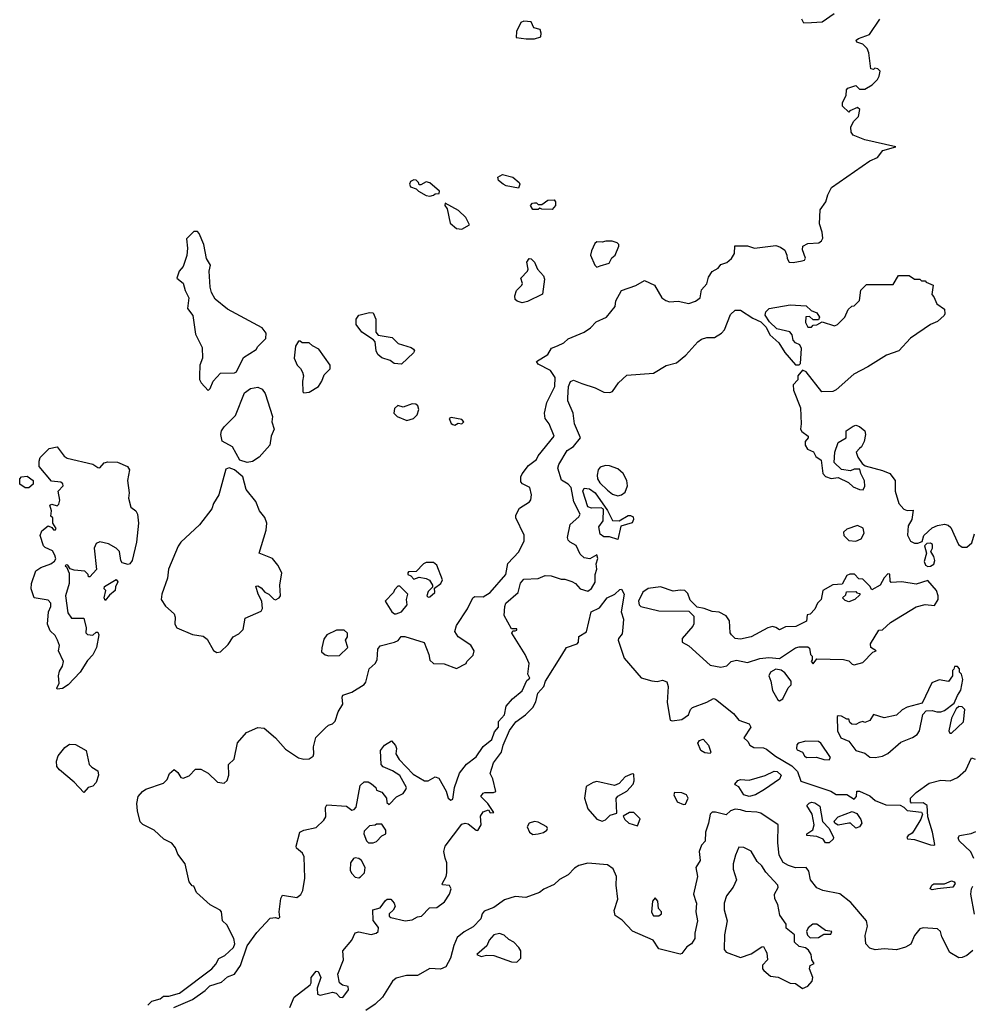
# Model space of a CAD drawing. Extents: x 2293830 to 2387798, y 66850 to 233222.
# Tile 51 of 192: x 2335544 to 2340911, y 164094 to 169641. Entities that reach past the tile are written whole.
import ezdxf

# ---------------------------------------------------------------- set-up
doc = ezdxf.new("R2010")
doc.units = 0

msp = doc.modelspace()

# ---------------------------------------------------------------- linework, layer by layer
at = {"layer": '0CON05XD'}
for points in [[(2338195, 166414.6), (2338283.8, 166515), (2338295, 166578), (2338356.2, 166643.8), (2338385.4, 166705), (2338386.7, 166736.7), (2338340, 166835), (2338339.3, 166850.7), (2338360.5, 166889.5), (2338416.7, 166925), (2338424, 166936), (2338426.9, 166965), (2338418.8, 167005), (2338376.2, 167026.2), (2338368.3, 167038.3), (2338368, 167065), (2338375, 167082.5), (2338410.3, 167129.7), (2338456.2, 167163.8), (2338465.6, 167185), (2338556.2, 167295), (2338528, 167365), (2338504.2, 167394.2), (2338500, 167425), (2338514.6, 167485.4), (2338560, 167575), (2338561.2, 167625), (2338535, 167664.4), (2338465, 167700), (2338456.7, 167715), (2338518.8, 167755), (2338539.5, 167790.5), (2338573.3, 167803.3), (2338610, 167820), (2338635, 167842.5), (2338725, 167880), (2338760, 167905), (2338791.5, 167938.5), (2338850, 167965), (2338900, 168025), (2338902.7, 168057.3), (2338934.6, 168115.4), (2339015, 168144.4), (2339065, 168171.4), (2339121.2, 168145), (2339162.5, 168075), (2339185, 168060), (2339205, 168052.5), (2339255, 168056.2), (2339315, 168042), (2339352.5, 168055), (2339377.5, 168075), (2339385, 168120), (2339416.1, 168153.9), (2339425, 168190), (2339445, 168222.5), (2339479.1, 168240.9), (2339495, 168262), (2339527.5, 168272.5), (2339553.8, 168296.2), (2339572, 168325), (2339573, 168367), (2339645, 168368), (2339685, 168353.5), (2339805, 168370), (2339830.7, 168360.7), (2339855, 168342.5), (2339866.7, 168315), (2339867.5, 168295), (2339880, 168275), (2339903, 168273), (2339952.2, 168282.2), (2339965, 168287.1), (2339971.3, 168298.7), (2339954, 168345), (2339956.7, 168365), (2339985, 168380), (2340045.8, 168384.2), (2340061.2, 168395), (2340068.8, 168411.2), (2340066.1, 168443.9), (2340050.3, 168490.3), (2340055, 168570), (2340085.6, 168614.4), (2340097.5, 168655), (2340118.8, 168695), (2340335, 168846.2), (2340377.5, 168865), (2340406.4, 168903.6), (2340480, 168925), (2340305, 168964), (2340240.7, 168990.7), (2340228.3, 169008.3), (2340227.5, 169035), (2340241.7, 169068.3), (2340270, 169095), (2340277.5, 169135), (2340265, 169147.5), (2340221.7, 169128.3), (2340215, 169120), (2340180, 169155), (2340180, 169175), (2340200, 169215), (2340203, 169247), (2340210, 169255), (2340255, 169270), (2340275, 169250), (2340305, 169250), (2340347.5, 169275), (2340376.4, 169303.6), (2340387, 169323), (2340391.7, 169351.7), (2340380, 169365), (2340362.5, 169367.5), (2340355, 169360), (2340340, 169365), (2340328.9, 169455), (2340319.1, 169479.1), (2340295, 169502.5), (2340260, 169515), (2340257.5, 169525), (2340270, 169535), (2340333, 169557), (2340390, 169645)], [(2338397, 169533), (2338445, 169533.3), (2338480, 169545), (2338482.5, 169565), (2338476.4, 169586.4), (2338440, 169595), (2338425, 169630), (2338385, 169632.5), (2338367.5, 169625), (2338342.5, 169575), (2338341.7, 169541.7), (2338397, 169533)], [(2339962.3, 169622.3), (2339950, 169645)], [(2340132.5, 169675), (2340065, 169627.5), (2340005, 169623.8), (2339962.3, 169622.3)], [(2337855, 168646.7), (2337875, 168652.5), (2337885, 168660), (2337908.3, 168661.7), (2337910, 168675), (2337855, 168722.5), (2337835, 168727.5), (2337805, 168710), (2337795, 168710), (2337790, 168725), (2337777, 168737), (2337765, 168740), (2337745, 168730), (2337740, 168715), (2337745, 168700), (2337778.3, 168688.3), (2337790, 168675), (2337835, 168650), (2337855, 168646.7)], [(2338355, 168692.5), (2338285, 168706.2), (2338267.5, 168715), (2338242.5, 168735), (2338237.5, 168755), (2338265, 168770), (2338322.5, 168755), (2338357.5, 168725), (2338362.5, 168715), (2338355, 168692.5)], [(2338545, 168572.5), (2338485, 168573.3), (2338475, 168580), (2338465, 168572.5), (2338435, 168572.5), (2338422.5, 168595), (2338433, 168607), (2338445, 168610), (2338455, 168610), (2338465, 168600), (2338485, 168600), (2338520, 168625), (2338555, 168626.7), (2338562.5, 168615), (2338562.5, 168595), (2338545, 168572.5)], [(2338035, 168462), (2338077.5, 168485), (2338057, 168527), (2338016.8, 168566.8), (2337941.7, 168608.3), (2337940, 168595), (2337952.5, 168575), (2337968.8, 168495), (2338005, 168465.8), (2338035, 168462)], [(2336605, 167552.5), (2336617, 167563), (2336633.3, 167605), (2336675, 167650), (2336755, 167652.5), (2336765, 167657.5), (2336805, 167737.5), (2336876.4, 167783.6), (2336885, 167800), (2336930, 167845), (2336932.5, 167875), (2336910, 167905), (2336715, 168010), (2336646, 168066), (2336623.8, 168105), (2336616.2, 168135), (2336611.2, 168225), (2336618.3, 168258.3), (2336596.7, 168295), (2336581.2, 168375), (2336555, 168437.5), (2336545, 168447.5), (2336525, 168447.5), (2336483, 168407), (2336490, 168355), (2336486.4, 168313.6), (2336465, 168250), (2336442.5, 168225), (2336430, 168185), (2336465, 168157.5), (2336476.7, 168115), (2336497.5, 168075), (2336488.8, 168015), (2336520, 167975), (2336535, 167870), (2336572.5, 167795), (2336573.3, 167735), (2336558.8, 167695), (2336556, 167635), (2336556.2, 167615), (2336566, 167596), (2336605, 167552.5)], [(2338795, 168247.5), (2338815, 168253.8), (2338865, 168269.2), (2338880.9, 168299.1), (2338898.8, 168315), (2338920, 168365), (2338920, 168375), (2338910, 168385), (2338883, 168393), (2338846.4, 168393.6), (2338825, 168387.5), (2338795, 168390), (2338785, 168380), (2338765, 168340), (2338760, 168315), (2338785, 168257.5), (2338795, 168247.5)], [(2338375, 168045.7), (2338346.7, 168055), (2338336, 168065), (2338332.9, 168085), (2338343.8, 168115), (2338373.3, 168145), (2338376.2, 168155), (2338368, 168185), (2338405.6, 168225), (2338408.9, 168235), (2338400.8, 168275), (2338415, 168295.7), (2338425, 168294.2), (2338445, 168275.6), (2338460.9, 168235), (2338495, 168199.2), (2338500.9, 168179.1), (2338490, 168095), (2338405, 168053.5), (2338375, 168045.7)], [(2336413.1, 164076.9), (2336517.9, 164122.1), (2336588.3, 164171.7), (2336615, 164198.9), (2336681.8, 164218.2), (2336715, 164250), (2336755, 164264.4), (2336787.6, 164312.4), (2336825.9, 164424.1), (2336880.9, 164499.1), (2336955, 164580), (2336985, 164582.5), (2337003, 164577), (2337010, 164585), (2337005.7, 164615), (2337015, 164690), (2337025, 164710), (2337105, 164696.7), (2337127.7, 164712.3), (2337140, 164735), (2337150, 164805), (2337147.5, 164925), (2337136.4, 164946.4), (2337103.9, 164973.9), (2337102.5, 164985), (2337122.5, 165065), (2337143.9, 165076.1), (2337215, 165090), (2337258.3, 165131.7), (2337268.7, 165151.3), (2337267.1, 165202.9), (2337275, 165218.8), (2337385, 165210), (2337415, 165188.8), (2337428.8, 165191.2), (2337438.8, 165205), (2337463, 165327), (2337485, 165347.5), (2337507, 165347), (2337527, 165337), (2337550, 165315), (2337555, 165300), (2337585, 165290), (2337610, 165255), (2337611.7, 165231.7), (2337625, 165220), (2337667, 165263), (2337705, 165282.5), (2337720, 165305), (2337722.5, 165315), (2337685, 165382.5), (2337645, 165410), (2337591.7, 165431.7), (2337580, 165445), (2337577.5, 165525), (2337600, 165555), (2337638.3, 165578.3), (2337661.7, 165551.7), (2337667.5, 165535), (2337663.3, 165505), (2337682.7, 165472.7), (2337760, 165390), (2337825, 165353.8), (2337845, 165353.8), (2337858.8, 165361.2), (2337885, 165376.2), (2337905, 165367.5), (2337946.7, 165295), (2337957.5, 165255), (2337973.6, 165243.6), (2337985, 165250), (2337993.8, 165315), (2338022.7, 165397.3), (2338062.3, 165447.7), (2338115, 165489.2), (2338155, 165547.5), (2338205, 165585.7), (2338219.7, 165630.3), (2338242, 165655), (2338241.7, 165688.3), (2338275.5, 165725), (2338285.6, 165774.4), (2338321.2, 165815), (2338375, 165860), (2338400.8, 165919.2), (2338417.5, 165932.5), (2338407.5, 165955), (2338413.8, 166015), (2338391.2, 166065), (2338317.5, 166185), (2338321.7, 166198.3), (2338335, 166197.5), (2338345, 166202.5), (2338345, 166210), (2338315, 166210), (2338273.3, 166285), (2338276.7, 166335), (2338283.8, 166355), (2338353.3, 166415), (2338365, 166467.5), (2338385, 166489.2), (2338465, 166493.8), (2338505, 166510), (2338538.3, 166508.3), (2338595, 166490), (2338615, 166490), (2338655, 166476.9), (2338675.7, 166465), (2338702, 166435), (2338745, 166422.5), (2338765, 166436.7), (2338786.6, 166473.4), (2338786.5, 166515), (2338795.9, 166545), (2338792, 166575), (2338801.2, 166605), (2338796.4, 166626.4), (2338756.4, 166603.6), (2338725, 166610), (2338701.2, 166631.2), (2338679.2, 166679.2), (2338645, 166697.5), (2338635, 166710), (2338630, 166725), (2338645, 166797.5), (2338695, 166840), (2338702, 166855), (2338666.8, 166925), (2338651.1, 167005), (2338635, 167024.1), (2338596.6, 167046.6), (2338575.6, 167114.4), (2338581.4, 167135), (2338629.2, 167215), (2338665, 167236.7), (2338702.9, 167285), (2338669.5, 167365), (2338662.5, 167425), (2338632.5, 167495), (2338631.7, 167511.7), (2338636.4, 167575), (2338647.4, 167602.6), (2338665, 167611.4), (2338711.7, 167591.7), (2338787, 167567), (2338835, 167542), (2338869.2, 167540.8), (2338885, 167546.7), (2338918, 167595), (2338965, 167639.2), (2339115, 167649.2), (2339186.1, 167693.9), (2339245, 167708.9), (2339298.2, 167751.8), (2339364, 167826), (2339385, 167841.4), (2339415, 167850), (2339459.7, 167850.3), (2339498.8, 167875), (2339515.8, 167895), (2339548.9, 167981.1), (2339574.5, 168005.5), (2339605, 168004.6), (2339675, 167959.2), (2339719.6, 167939.6), (2339749.2, 167909.2), (2339770, 167865), (2339820.5, 167820.5), (2339855, 167766.2), (2339915, 167696.7), (2339935, 167697.5), (2339942.5, 167705), (2339948.3, 167788.3), (2339939.3, 167809.3), (2339915, 167820), (2339901.2, 167835), (2339896.7, 167866.7), (2339883.2, 167883.2), (2339809.8, 167899.8), (2339768.5, 167938.5), (2339744.2, 167975.8), (2339748, 167995), (2339767.5, 168015), (2339885.8, 168035.8), (2339975, 168030), (2340003.3, 168003.3), (2340035, 167990), (2340050, 167965), (2340045, 167950), (2340015, 167950), (2339995, 167970), (2339973.6, 167966.4), (2339972.5, 167935), (2339985, 167910), (2340005, 167910), (2340015, 167920), (2340035, 167922.5), (2340065, 167940), (2340135, 167916.7), (2340152.5, 167925), (2340192.5, 167965), (2340211.7, 168008.3), (2340231.7, 168028.3), (2340245, 168030), (2340275, 168060), (2340283, 168117), (2340315, 168150), (2340465, 168150), (2340495, 168200), (2340555, 168200), (2340585, 168180), (2340615, 168180), (2340625, 168170), (2340645, 168170), (2340651.7, 168161.7), (2340690, 168145), (2340683, 168093), (2340695, 168080), (2340710.7, 168040.7), (2340755, 168010), (2340757.5, 167985), (2340752.5, 167975), (2340715, 167941.2), (2340675, 167923.3), (2340562.7, 167847.3), (2340496.7, 167775), (2340428.7, 167751.3), (2340322.5, 167685)], [(2337695, 167701.2), (2337654.6, 167704.6), (2337631.7, 167721.7), (2337585, 167735.8), (2337562, 167755), (2337552.5, 167775), (2337546, 167826), (2337538.3, 167838.3), (2337471.7, 167881.7), (2337440, 167925), (2337438.8, 167955), (2337454.2, 167975.8), (2337515, 167992.5), (2337535, 167990), (2337550, 167955), (2337550.7, 167880.7), (2337563.8, 167863.8), (2337641.7, 167851.7), (2337676.4, 167816.4), (2337750, 167795), (2337762.5, 167785), (2337767.5, 167775), (2337762.5, 167765), (2337695, 167701.2)], [(2337145, 167540), (2337175, 167542.5), (2337227.5, 167575), (2337246.7, 167605), (2337259.3, 167640.7), (2337292.5, 167675), (2337293.3, 167695), (2337230, 167785), (2337193, 167803), (2337175, 167820), (2337135, 167820), (2337125, 167830), (2337115, 167830), (2337098.3, 167801.7), (2337090, 167735), (2337107.5, 167695), (2337126.4, 167676.4), (2337137.5, 167655), (2337142.5, 167635), (2337137.5, 167605), (2337140, 167545), (2337145, 167540)], [(2340322.5, 167685), (2340243.8, 167645), (2340145, 167556.2), (2340125, 167546.2), (2340063.9, 167543.9), (2339975, 167656.7), (2339955, 167667.5), (2339927.5, 167635), (2339928.3, 167611.7), (2339902.5, 167585), (2339903.3, 167555), (2339942.5, 167455), (2339947.5, 167365), (2339943.6, 167333.6), (2339950.7, 167320.7), (2339987.5, 167295), (2339986.7, 167285), (2339970, 167265), (2339968.8, 167245), (2339982.3, 167222.3), (2340016.4, 167206.4), (2340030.7, 167180.7), (2340060.7, 167160.7), (2340070, 167085), (2340085, 167067.5), (2340117, 167057), (2340155, 167062.5), (2340213.6, 167033.6), (2340240.5, 167010.5), (2340275, 166993.8), (2340296.4, 166993.6), (2340306.1, 167013.9), (2340303.6, 167043.6), (2340282.5, 167085), (2340278.3, 167108.3), (2340245, 167110), (2340225, 167100), (2340175, 167107.5), (2340133, 167147), (2340136.2, 167205), (2340155, 167260), (2340200, 167285), (2340200, 167325), (2340239.3, 167350.7), (2340255, 167357.5), (2340275, 167350), (2340306, 167325), (2340310, 167305), (2340302.5, 167265), (2340288, 167235), (2340276.7, 167225), (2340257.5, 167205), (2340266.4, 167176.4), (2340291.7, 167141.7), (2340308.3, 167128.3), (2340405, 167102.5), (2340447.5, 167085), (2340477.5, 167045), (2340476.7, 166985), (2340496.7, 166915), (2340525, 166883.3), (2340545, 166876.7), (2340578.3, 166878.3), (2340570, 166825), (2340550.7, 166789.3), (2340546.4, 166736.4), (2340563.6, 166703.6), (2340585, 166692.5), (2340605, 166692.5), (2340628.3, 166701.7), (2340638.8, 166735), (2340685, 166778.8), (2340715, 166792), (2340755, 166798.8), (2340775, 166793.3), (2340790.5, 166780.5), (2340834.3, 166684.3), (2340855, 166670), (2340880.9, 166669.1), (2340909.2, 166695), (2340922.9, 166745)], [(2336825, 167146.7), (2336785, 167160.6), (2336743.2, 167235), (2336685, 167267.8), (2336677.2, 167305), (2336680.4, 167325), (2336695, 167348.1), (2336759.4, 167410.6), (2336810, 167540), (2336845, 167563.5), (2336885, 167571.9), (2336910.2, 167560.2), (2336926.1, 167536.1), (2336968.8, 167405), (2336964.6, 167375), (2336976.8, 167335), (2336960, 167295), (2336952.9, 167245), (2336893.5, 167176.5), (2336855, 167152.7), (2336825, 167146.7)], [(2337725, 167383.8), (2337763.3, 167395), (2337783.8, 167415), (2337792, 167445), (2337787.5, 167465), (2337775, 167475.8), (2337755, 167478), (2337705, 167457.5), (2337675, 167467.5), (2337655, 167450), (2337652.5, 167425), (2337670, 167405), (2337725, 167383.8)], [(2337995, 167357.5), (2338015, 167367.5), (2338035, 167364), (2338045.8, 167375), (2338035, 167388.8), (2337975, 167400), (2337963.3, 167395), (2337975, 167366.7), (2337985, 167360), (2337995, 167357.5)], [(2335755, 165870), (2335752.5, 165875), (2335766.7, 165903.3), (2335762.5, 165945), (2335768.3, 165971.7), (2335785, 166000), (2335790, 166025), (2335762.5, 166085), (2335767.5, 166115), (2335757.5, 166145), (2335743, 166173), (2335715, 166198.8), (2335701.1, 166235), (2335705.6, 166305), (2335719.2, 166335), (2335720, 166355), (2335705, 166372), (2335625, 166384.2), (2335609.1, 166435), (2335611.1, 166465), (2335635, 166536), (2335663.3, 166555), (2335718.8, 166575), (2335740, 166590), (2335746.7, 166603.3), (2335742.5, 166625), (2335728.7, 166648.7), (2335687.7, 166667.7), (2335678, 166678), (2335658.8, 166735), (2335668.3, 166761.7), (2335705, 166790), (2335725, 166780), (2335735, 166767.5), (2335745, 166767.5), (2335750, 166775), (2335730, 166805), (2335730, 166835), (2335720, 166845), (2335723.3, 166875), (2335713.3, 166906.7), (2335725, 166912.5), (2335755, 166902.5), (2335765, 166912.5), (2335770, 166935), (2335760.6, 166985), (2335787.8, 167015), (2335786.8, 167026.8), (2335776.2, 167035), (2335722.3, 167042.3), (2335654, 167125), (2335653.1, 167155), (2335659.4, 167175), (2335710, 167225), (2335755, 167234.4), (2335795, 167181.9), (2335811.1, 167171.1), (2335955, 167137.7), (2335985, 167118.5), (2335995, 167116.7), (2336019.2, 167145), (2336040.1, 167149.9), (2336095, 167148.8), (2336150.9, 167125), (2336162.4, 167105), (2336151.9, 167045), (2336161.5, 166975), (2336156.1, 166945), (2336170, 166895), (2336197.8, 166875), (2336208.2, 166855), (2336213.8, 166805), (2336201.7, 166698.3), (2336178, 166595), (2336165, 166576.7), (2336155, 166571.2), (2336122, 166582), (2336114, 166594), (2336106, 166645), (2336088, 166665), (2336045, 166689.4), (2335995, 166699.2), (2335975, 166690), (2335962.5, 166665), (2335976.4, 166543.6), (2335938.3, 166501.7), (2335931.7, 166501.7), (2335930, 166515), (2335910, 166535), (2335850, 166540), (2335828.3, 166548.3), (2335815, 166567.5), (2335805, 166570), (2335800, 166565), (2335808.3, 166558.3), (2335823, 166523), (2335822.5, 166465), (2335801.2, 166395), (2335815, 166300), (2335835, 166270), (2335905, 166270), (2335917.5, 166215), (2335917, 166187), (2335925, 166177.5), (2335956.4, 166173.6), (2335975, 166190), (2335985, 166190), (2335990, 166175), (2335976.2, 166105), (2335955, 166062.5), (2335925, 166032), (2335883.8, 165965), (2335816.7, 165895), (2335785, 165873.3), (2335755, 165870)], [(2338915, 166958.5), (2338935, 166964.5), (2338955, 166979.2), (2338968.5, 167015), (2338964.4, 167045), (2338943.3, 167085), (2338915, 167110.5), (2338867.7, 167127.7), (2338845, 167130.4), (2338815, 167120.5), (2338803.3, 167105), (2338798.2, 167075), (2338799.7, 167055), (2338812.8, 167032.8), (2338855, 166990), (2338885, 166969.1), (2338915, 166958.5)], [(2336655, 166076.7), (2336675, 166080), (2336717.7, 166122.3), (2336746.1, 166163.9), (2336778.3, 166181.7), (2336802.5, 166205), (2336815, 166270), (2336905, 166310), (2336911.2, 166325), (2336907.5, 166365), (2336886.7, 166405), (2336875, 166450), (2336885, 166452.5), (2336905, 166440), (2336925.6, 166415.6), (2336946.7, 166405), (2336975, 166376.2), (2336986.1, 166373.9), (2337006.4, 166383.6), (2337012.5, 166395), (2337010, 166455), (2337020, 166525), (2336998.3, 166568.3), (2336967.5, 166605), (2336892.5, 166635), (2336933.3, 166765), (2336936, 166805), (2336925, 166836.7), (2336894.2, 166874.2), (2336875, 166926.7), (2336820, 166995), (2336801.2, 167065), (2336755, 167105.8), (2336725, 167116.7), (2336705, 167110), (2336666.2, 166965), (2336636.2, 166915), (2336626.7, 166885), (2336556.2, 166795), (2336452.3, 166697.7), (2336436.7, 166675), (2336382.2, 166545), (2336377.5, 166495), (2336343.8, 166405), (2336340, 166375), (2336365, 166336.7), (2336413.3, 166295), (2336420, 166275), (2336417.5, 166235), (2336430, 166215), (2336517.5, 166177.5), (2336578.3, 166168.3), (2336600.7, 166150.7), (2336635, 166086.7), (2336655, 166076.7)], [(2335595, 167003.8), (2335575, 167003.8), (2335543.8, 167023.8), (2335543.9, 167053.9), (2335554.2, 167065.8), (2335585, 167070), (2335620, 167045), (2335620, 167025), (2335595, 167003.8)], [(2338915, 166712.5), (2338867.2, 166727.2), (2338835, 166728.8), (2338815, 166742.9), (2338807.7, 166785), (2338831.1, 166818.9), (2338834, 166884), (2338820.8, 166890.8), (2338765, 166890), (2338745, 166897.1), (2338716.5, 166985), (2338725, 167002.9), (2338755, 166998), (2338786, 166975), (2338855, 166876.2), (2338885, 166820), (2338921.7, 166818.3), (2338972.3, 166847.7), (2338985, 166848.8), (2339000.7, 166840.7), (2339003.3, 166825), (2338995, 166807.5), (2338931.7, 166788.3), (2338915, 166712.5)], [(2340255, 166703.8), (2340285, 166716.7), (2340301.7, 166748.3), (2340295.9, 166775.9), (2340265, 166791.2), (2340205, 166771.2), (2340186.2, 166755), (2340187.5, 166735), (2340215, 166707.5), (2340255, 166703.8)], [(2340661.2, 166561.2), (2340675, 166562.5), (2340695.5, 166574.5), (2340700, 166595), (2340695, 166617.5), (2340677.5, 166645), (2340686.7, 166665), (2340687.5, 166685), (2340675, 166692.5), (2340655, 166690), (2340642.5, 166677.5), (2340652.5, 166635), (2340640.8, 166589.2), (2340648, 166568), (2340661.2, 166561.2)], [(2337845, 166387.5), (2337855, 166390), (2337882.5, 166415), (2337881.7, 166438.3), (2337917.5, 166465), (2337926.7, 166485), (2337895, 166567.5), (2337875, 166583.3), (2337835, 166582.5), (2337820, 166575), (2337778.3, 166531.7), (2337735, 166530), (2337730, 166525), (2337730, 166515), (2337748.3, 166508.3), (2337765, 166490), (2337795, 166500), (2337835, 166492.5), (2337853, 166483), (2337870, 166455), (2337870, 166445), (2337845, 166420), (2337837.5, 166395), (2337845, 166387.5)], [(2339495, 165994.2), (2339528.1, 166001.9), (2339553.3, 166025), (2339583.6, 166033.6), (2339645, 166020), (2339715, 166043.3), (2339765, 166047.5), (2339825, 166043.3), (2339915, 166103.3), (2339935, 166107.5), (2339985, 166107.5), (2339995, 166100), (2340000, 166065), (2340010, 166055), (2340010, 166035), (2340003.3, 166025), (2340015, 166012.5), (2340035, 166040), (2340185, 166037.5), (2340215, 166030), (2340235, 166010), (2340245, 166007.5), (2340295, 166020), (2340351.7, 166078.3), (2340370, 166085), (2340340, 166105), (2340337.5, 166125), (2340385, 166202.5), (2340406.1, 166203.9), (2340450, 166245), (2340595, 166333.3), (2340646.4, 166346.4), (2340698.3, 166341.7), (2340720, 166375), (2340720, 166395), (2340710, 166425), (2340661.7, 166481.7), (2340595, 166461.2), (2340515, 166474), (2340455, 166470), (2340448.3, 166478.3), (2340447, 166517), (2340435, 166520), (2340413.9, 166496.1), (2340392.5, 166455), (2340345, 166430), (2340335, 166450), (2340295, 166490), (2340271.7, 166491.7), (2340247, 166517), (2340221.7, 166518.3), (2340205, 166510), (2340178.3, 166461.7), (2340125, 166457.5), (2340070, 166425), (2340060, 166375), (2340040, 166355), (2340025, 166320), (2339998.3, 166291.7), (2339981.7, 166288.3), (2339977, 166253), (2339917, 166223), (2339858.3, 166221.7), (2339825, 166203.3), (2339805, 166217.5), (2339785, 166222.5), (2339760, 166215), (2339665, 166164), (2339605, 166151.2), (2339576.1, 166156.1), (2339553.8, 166175), (2339548, 166188), (2339543.5, 166255), (2339525, 166282.2), (2339485, 166303.1), (2339445, 166306.7), (2339400, 166325), (2339361.7, 166331.7), (2339320.8, 166370.8), (2339308.3, 166408.3), (2339292.5, 166425), (2339265, 166428), (2339225, 166422.5), (2339155, 166445.8), (2339085, 166437.5), (2339055, 166416.2), (2339031.4, 166365), (2339034, 166345), (2339043.3, 166335), (2339145, 166310.8), (2339315, 166310), (2339341.7, 166281.7), (2339343, 166237), (2339336.7, 166225), (2339276.7, 166155), (2339276.7, 166135), (2339315, 166113.3), (2339435, 166005.4), (2339495, 165994.2)], [(2336025, 166370), (2336020, 166385), (2336030, 166425), (2336020, 166435), (2336021.7, 166448.3), (2336087, 166487), (2336097.5, 166475), (2336083, 166447), (2336082.5, 166425), (2336050, 166400), (2336025, 166370)], [(2336265, 164088.8), (2336288, 164112), (2336335.2, 164124.8), (2336355, 164140.6), (2336385, 164139.4), (2336445, 164157.9), (2336625.6, 164295), (2336649.2, 164320.8), (2336665, 164352.5), (2336700, 164370), (2336748.8, 164415), (2336755.3, 164435), (2336751.1, 164465), (2336711.4, 164541.4), (2336686.7, 164565), (2336681.2, 164615), (2336673.3, 164625), (2336616.7, 164655), (2336540, 164725), (2336525, 164760), (2336515, 164762.5), (2336498.8, 164785), (2336477.1, 164885), (2336435, 164940), (2336422.5, 164975), (2336401.7, 165001.7), (2336356.7, 165025), (2336301.2, 165075), (2336236.7, 165106.7), (2336221.7, 165121.7), (2336206.9, 165185), (2336204.2, 165225), (2336211.2, 165265), (2336235, 165293.3), (2336255, 165306.7), (2336355, 165340), (2336375, 165360), (2336387.5, 165395), (2336415, 165417.5), (2336435, 165400), (2336451.7, 165371.7), (2336465, 165367.5), (2336499.1, 165380.9), (2336535, 165420), (2336565, 165420), (2336606.4, 165396.4), (2336657.5, 165345), (2336695, 165340), (2336713.3, 165355), (2336722.5, 165385), (2336720, 165445), (2336752.5, 165475), (2336771.7, 165568.3), (2336822.5, 165625), (2336885, 165653.3), (2336920.7, 165650.7), (2336985, 165596.2), (2337041.2, 165531.2), (2337115, 165483.1), (2337145, 165475.8), (2337175, 165478), (2337196.9, 165493.1), (2337201.2, 165505), (2337198.8, 165545), (2337212.1, 165597.9), (2337265, 165650.8), (2337283.6, 165666.4), (2337306.1, 165673.9), (2337320.6, 165689.4), (2337337.4, 165742.6), (2337364.3, 165785), (2337360, 165825), (2337364.3, 165835.7), (2337415, 165852.9), (2337485, 165896.7), (2337495, 165910), (2337512.5, 165985), (2337546.1, 166013.9), (2337558.5, 166035), (2337561.4, 166095), (2337575, 166113.8), (2337655, 166134), (2337675.6, 166144.4), (2337694.2, 166165.8), (2337714.1, 166165.9), (2337823, 166133), (2337850, 166065), (2337855, 166033.3), (2337875, 166014), (2337935, 166012.5), (2338005, 165986.7), (2338060, 166015), (2338063.6, 166026.4), (2338098.3, 166061.7), (2338103.8, 166085), (2338085, 166117.5), (2338013.9, 166163.9), (2337996.2, 166195), (2338005, 166227.5), (2338067, 166323), (2338096.2, 166385), (2338108.8, 166391.2), (2338155, 166389.5), (2338195, 166414.6)], [(2337065, 164076.7), (2337090, 164135), (2337181.2, 164205), (2337186.7, 164215), (2337186.2, 164245), (2337215, 164281.2), (2337225, 164278.8), (2337240.8, 164245), (2337220, 164185), (2337221.7, 164151.7), (2337236.4, 164146.4), (2337306.9, 164163.1), (2337326.6, 164156.6), (2337347.5, 164135), (2337365, 164132), (2337395.6, 164175), (2337394.1, 164194.1), (2337362.1, 164202.1), (2337345.6, 164215), (2337335.6, 164265), (2337367.9, 164345), (2337364.7, 164395.3), (2337415, 164455.6), (2337433.7, 164496.3), (2337455, 164502.9), (2337525, 164487.1), (2337552, 164495), (2337563.3, 164505), (2337565, 164526.2), (2337535.8, 164565.8), (2337534, 164626), (2337575, 164637.8), (2337605, 164679.4), (2337615, 164686.5), (2337635, 164687.1), (2337653.1, 164665), (2337658.9, 164645), (2337648.9, 164625), (2337625.5, 164605), (2337625, 164590.8), (2337635, 164582.5), (2337715.5, 164565.5), (2337755, 164571.2), (2337785, 164587.7), (2337808.5, 164591.5), (2337853, 164637), (2337895, 164640), (2337937.6, 164672.4), (2337966.5, 164715), (2337975.4, 164745.4), (2337965, 164763.3), (2337927, 164767), (2337923.6, 164773.6), (2337946.2, 164813.8), (2337950.8, 164835), (2337951.4, 164891.4), (2337941.7, 164918.3), (2337933.3, 164955), (2337941.5, 164985), (2338035, 165109.5), (2338054.6, 165115.4), (2338070.9, 165110.9), (2338115, 165075.7), (2338125, 165074.2), (2338143.8, 165105), (2338140, 165155), (2338155, 165178), (2338185, 165190), (2338195, 165172.9), (2338215.6, 165175), (2338182.5, 165225), (2338142.9, 165265), (2338155, 165284.3), (2338165, 165288.1), (2338213.3, 165286.7), (2338226, 165294), (2338209.6, 165365), (2338194, 165395), (2338212.7, 165455), (2338259.2, 165515), (2338267.8, 165555), (2338303.2, 165636.8), (2338340, 165685), (2338393.3, 165725), (2338435, 165766.9), (2338452.3, 165797.7), (2338462.9, 165847.1), (2338496.8, 165885), (2338506.4, 165915), (2338599.4, 166060.6), (2338625, 166104.3), (2338685.6, 166125), (2338692.2, 166135), (2338693.8, 166166.2), (2338736.9, 166193.1), (2338764.6, 166305.4), (2338811.3, 166328.7), (2338854.3, 166385), (2338897.8, 166405), (2338925, 166431.2), (2338935, 166433.8), (2338949.2, 166405), (2338933.6, 166305), (2338945.6, 166265), (2338943.2, 166216.8), (2338937.8, 166182.2), (2338917.5, 166155), (2338916.7, 166145), (2338949.2, 166045), (2339045, 165932.7), (2339105, 165916.7), (2339135, 165913.8), (2339165, 165920), (2339190.7, 165910.7), (2339198, 165885), (2339192.2, 165795), (2339208.8, 165695), (2339221.2, 165691.2), (2339275, 165699.5), (2339312.5, 165725), (2339324.3, 165755.7), (2339334.3, 165765.7), (2339415, 165796), (2339453.6, 165816.4), (2339465, 165814.3), (2339565, 165732.2), (2339595, 165695.7), (2339654.2, 165674.2), (2339664, 165655), (2339623.8, 165595), (2339645.8, 165575.8), (2339658.8, 165555), (2339680.9, 165540.9), (2339735, 165538.5), (2339752.4, 165532.4), (2339802.4, 165492.4), (2339895, 165437.5), (2339925.8, 165405.8), (2339945, 165352), (2340115, 165294.5), (2340145, 165277.1), (2340205, 165276.2), (2340245, 165249.2), (2340259.6, 165265), (2340260, 165295), (2340275, 165294.5), (2340335, 165268.5), (2340365, 165242.5), (2340425, 165218.6), (2340505.7, 165215.7), (2340525.8, 165205.8), (2340545, 165186.7), (2340625, 165177.5), (2340630, 165165), (2340622, 165138), (2340584.5, 165075.5)], [(2337665, 166293.8), (2337695, 166306.2), (2337727.5, 166345), (2337722.5, 166375), (2337730, 166405), (2337685, 166450), (2337675, 166450), (2337655, 166430), (2337650, 166415), (2337602.5, 166365), (2337641.2, 166305), (2337655, 166293.8), (2337665, 166293.8)], [(2340215, 166362.5), (2340195, 166370), (2340180, 166385), (2340198.3, 166401.7), (2340201.7, 166418.3), (2340255, 166420), (2340261.7, 166411.7), (2340278.3, 166408.3), (2340278.3, 166401.7), (2340250, 166375), (2340215, 166362.5)], [(2337285, 166057.5), (2337345, 166060), (2337392.5, 166105), (2337380, 166145), (2337390, 166165), (2337390, 166185), (2337371.7, 166201.7), (2337328.3, 166201.7), (2337273.6, 166176.4), (2337258.3, 166151.7), (2337247, 166103), (2337245, 166080), (2337265, 166063.3), (2337285, 166057.5)], [(2339825, 165804), (2339843.3, 165815), (2339873, 165877), (2339890, 165895), (2339890, 165915), (2339855, 165962.5), (2339835, 165976.7), (2339805, 165982.5), (2339774.3, 165965.7), (2339764.3, 165945), (2339776.2, 165915), (2339785, 165862.5), (2339815, 165808.8), (2339825, 165804)], [(2340365, 165484), (2340405, 165492.5), (2340435, 165507.5), (2340509.3, 165570.7), (2340575, 165598), (2340600, 165615), (2340613.8, 165635), (2340633, 165727), (2340651.7, 165748.3), (2340685, 165750), (2340711.7, 165741.7), (2340735, 165742), (2340755, 165750), (2340809.3, 165790.7), (2340827.5, 165835), (2340847.5, 165865), (2340857.5, 165925), (2340850, 165955), (2340840, 165965), (2340840, 165985), (2340828.3, 165998.3), (2340811.7, 165998.3), (2340808.3, 165981.7), (2340800, 165975), (2340800, 165945), (2340777, 165913), (2340725, 165922.5), (2340682.5, 165905), (2340628.3, 165791.7), (2340545, 165767.5), (2340517, 165753), (2340485, 165722.5), (2340415, 165707.5), (2340355, 165727.5), (2340335, 165692.5), (2340305, 165682.5), (2340295, 165686.7), (2340275, 165682.5), (2340255, 165670), (2340233, 165673), (2340221.7, 165681.7), (2340215, 165700), (2340205, 165700), (2340175, 165717.5), (2340155, 165720), (2340150, 165715), (2340151.2, 165635), (2340171.2, 165595), (2340216.4, 165576.4), (2340255, 165523.3), (2340305, 165510), (2340335, 165486.2), (2340365, 165484)], [(2340795, 165622.5), (2340862.5, 165685), (2340870, 165755), (2340855, 165770), (2340835, 165772.5), (2340820.7, 165759.3), (2340794.2, 165705.8), (2340780, 165635), (2340785, 165622.5), (2340795, 165622.5)], [(2339435, 165507.5), (2339405, 165511.2), (2339382.5, 165525), (2339364, 165565), (2339375, 165581.2), (2339395, 165588.8), (2339425, 165554.4), (2339438.8, 165515), (2339435, 165507.5)], [(2340105, 165472.5), (2340112.5, 165485), (2340058.8, 165565), (2340045, 165575.8), (2339972.7, 165577.3), (2339930, 165565), (2339923, 165557), (2339920, 165535), (2339925, 165527.5), (2339953.9, 165513.9), (2339965, 165493.8), (2339977.5, 165485), (2340033, 165487), (2340075, 165473.3), (2340105, 165472.5)], [(2335905, 165287.5), (2335850.8, 165345), (2335767.5, 165415), (2335752.9, 165435), (2335750.8, 165465), (2335760.8, 165495), (2335798.8, 165541.2), (2335825, 165560), (2335857.7, 165557.7), (2335917.5, 165525), (2335935.8, 165445), (2335949.7, 165429.7), (2335985, 165410), (2335987.1, 165385), (2335975, 165343.3), (2335955, 165322.5), (2335930, 165315), (2335905, 165287.5)], [(2340584.5, 165075.5), (2340572.3, 165057.7), (2340550, 165045), (2340543.3, 165035), (2340547, 165027), (2340585, 165023.3), (2340675, 164992.5), (2340695, 164990), (2340700, 164995), (2340687.5, 165065), (2340660.7, 165150.7), (2340656.2, 165215), (2340635, 165228.8), (2340568.3, 165228.3), (2340562.5, 165235), (2340563.8, 165255), (2340595, 165287.1), (2340669.1, 165340.9), (2340735, 165357.1), (2340785.9, 165354.1), (2340828.8, 165371.2), (2340875.8, 165414.2), (2340906.2, 165483.8), (2340927.1, 165475)], [(2338825, 165126.5), (2338845, 165134.5), (2338870.1, 165159.9), (2338909.1, 165170.9), (2338905.5, 165254.5), (2338915, 165267.1), (2338965.2, 165294.8), (2339000, 165335), (2339007, 165353), (2339005, 165390), (2338995, 165392.5), (2338955, 165376), (2338921.3, 165338.7), (2338895, 165327.1), (2338795, 165349.2), (2338775, 165344.3), (2338735, 165321.2), (2338727.1, 165255), (2338744.4, 165195), (2338795, 165136.5), (2338825, 165126.5)], [(2339655, 165264.5), (2339625, 165274.2), (2339595, 165320), (2339575, 165330), (2339573.3, 165335), (2339590, 165355), (2339605, 165360), (2339655, 165356.2), (2339745, 165383.8), (2339795, 165406.9), (2339812, 165405), (2339834.2, 165385), (2339825, 165362.5), (2339740, 165305), (2339690, 165275), (2339655, 165264.5)], [(2339285, 165220), (2339295, 165222.5), (2339310, 165255), (2339301.2, 165275), (2339275, 165285.5), (2339232.5, 165287.5), (2339228.8, 165275), (2339248.8, 165235), (2339285, 165220)], [(2340915, 164396.9), (2340880.7, 164369.3), (2340855, 164357.5), (2340835, 164355.8), (2340785.7, 164385.7), (2340739.4, 164475), (2340732.5, 164505), (2340715, 164520), (2340635, 164526), (2340615, 164518.8), (2340585, 164481.2), (2340565, 164433.8), (2340535, 164415.7), (2340485, 164402), (2340415, 164407.8), (2340365, 164400.8), (2340335, 164411.4), (2340311.4, 164435), (2340308, 164482), (2340320.9, 164535), (2340315.4, 164565.4), (2340227.4, 164667.4), (2340165, 164716.7), (2340070, 164735), (2340035, 164750), (2339998.8, 164795), (2339990.8, 164845), (2339975, 164866), (2339915, 164863.8), (2339875, 164876), (2339845, 164894), (2339823.1, 164935), (2339816.5, 165005), (2339817.5, 165105), (2339720.7, 165170.7), (2339697.7, 165177.7), (2339635, 165180.5), (2339605, 165190.8), (2339575, 165192.8), (2339548.6, 165185), (2339525, 165162.5), (2339464.1, 165175.9), (2339445, 165176.2), (2339434.2, 165165.8), (2339425.7, 165115), (2339407.5, 165065), (2339406.7, 165013.3), (2339385, 164990), (2339373.3, 164955), (2339377.5, 164905), (2339353.3, 164865), (2339363.3, 164815), (2339341.2, 164715), (2339353.3, 164673.3), (2339357.5, 164665), (2339353.8, 164615), (2339363.8, 164565), (2339347.5, 164495), (2339347.5, 164465), (2339330, 164435), (2339302.3, 164417.7), (2339275, 164380), (2339265, 164377.5), (2339145, 164406.7), (2339112.5, 164455), (2338995.9, 164505.9), (2338939.3, 164569.3), (2338900, 164595), (2338893, 164623), (2338913.6, 164686.4), (2338904.2, 164765), (2338905.8, 164815), (2338887.9, 164857.9), (2338855, 164880.8), (2338745, 164889.2), (2338694.2, 164875.8), (2338669.2, 164860.8), (2338635, 164823.8), (2338585, 164796.7), (2338555, 164770), (2338496.4, 164743.6), (2338472.5, 164725), (2338395, 164696), (2338335, 164700.8), (2338275, 164682.2), (2338215, 164640), (2338160.9, 164619.1), (2338150, 164605), (2338142, 164575), (2338099.4, 164530.6), (2338047.4, 164502.6), (2338009.5, 164470.5), (2337990, 164425), (2337971.4, 164355), (2337944.1, 164305.9), (2337915, 164293.3), (2337855, 164295.8), (2337785, 164256.7), (2337724.2, 164255.8), (2337665, 164242.5), (2337643.8, 164225), (2337587.5, 164135), (2337547.5, 164095), (2337495, 164058.8)], [(2340105, 165003.3), (2340085, 165003.3), (2340071.2, 165025), (2340035, 165040.4), (2339980, 165045), (2339980, 165055), (2340013.6, 165076.4), (2340020.7, 165105), (2340009.1, 165165), (2339979.2, 165215), (2339992, 165228), (2340005, 165233.1), (2340025, 165230), (2340051.4, 165211.4), (2340068, 165125), (2340104.5, 165084.5), (2340128.8, 165035), (2340126.7, 165025), (2340105, 165003.3)], [(2339025, 165100), (2339039.2, 165139.2), (2339005, 165175.6), (2338980, 165175), (2338943.3, 165155), (2338953.3, 165135), (2338976.7, 165115), (2339025, 165100)], [(2340255, 165087.5), (2340225, 165114.2), (2340215.6, 165115.6), (2340155, 165103.8), (2340137.5, 165115), (2340133.6, 165126.4), (2340155, 165150), (2340235, 165180.9), (2340260, 165170), (2340284, 165135), (2340288.8, 165115), (2340275, 165093.8), (2340255, 165087.5)], [(2337535, 165003.8), (2337555, 165011.2), (2337585, 165043.3), (2337607.5, 165055), (2337607.5, 165075), (2337585, 165110), (2337555, 165110), (2337547, 165103), (2337515, 165100), (2337485, 165070), (2337483.3, 165055), (2337497.5, 165015), (2337510, 165005), (2337535, 165003.8)], [(2338435, 165051.2), (2338465, 165054.2), (2338495, 165062), (2338513.8, 165075), (2338518, 165085), (2338513.8, 165095), (2338465, 165120), (2338445, 165123.8), (2338413.8, 165115), (2338402.9, 165095), (2338416, 165065), (2338435, 165051.2)], [(2340920.8, 164915), (2340903.8, 164953.8), (2340838, 165015), (2340832.7, 165032.7), (2340838.8, 165045), (2340905, 165055.8), (2340931.7, 165068.3)], [(2339955, 164183.3), (2339985, 164196.7), (2340008.6, 164225), (2340012.5, 164245), (2339993.3, 164295), (2339997.5, 164312.5), (2340020, 164325), (2340007.5, 164345), (2340003.3, 164375), (2339989.3, 164399.3), (2339971.7, 164411.7), (2339935, 164420), (2339910, 164445), (2339910, 164485), (2339863, 164523), (2339862.5, 164545), (2339826.4, 164596.4), (2339816.4, 164656.4), (2339798.3, 164688.3), (2339797.5, 164715), (2339817.7, 164752.3), (2339816.2, 164765), (2339748.3, 164838.3), (2339726, 164875), (2339698.6, 164898.6), (2339665, 164957.5), (2339625, 164977.5), (2339595, 164980), (2339576.7, 164935), (2339563.9, 164886.1), (2339563.9, 164856.1), (2339583.3, 164795), (2339564, 164755), (2339526.9, 164705), (2339512.9, 164665), (2339514.2, 164625.8), (2339530, 164565), (2339514.4, 164485.6), (2339513.1, 164403.1), (2339525, 164388.2), (2339605, 164357.5), (2339665, 164378), (2339725, 164417.5), (2339735, 164420), (2339747, 164397), (2339753.3, 164385), (2339756.7, 164345), (2339730, 164315), (2339730, 164295), (2339736.7, 164285), (2339775, 164252), (2339817.3, 164247.3), (2339885, 164213.3), (2339915, 164212.5), (2339955, 164183.3)], [(2337455, 164806.7), (2337465, 164812.5), (2337487.5, 164835), (2337490, 164865), (2337470, 164905), (2337455, 164916.7), (2337435, 164920), (2337424.1, 164915.9), (2337408.3, 164891.7), (2337405, 164850), (2337412.9, 164832.9), (2337435, 164810), (2337455, 164806.7)], [(2340685, 164738.6), (2340674, 164744), (2340682.5, 164765), (2340695, 164773.3), (2340755, 164773.8), (2340795, 164790), (2340809.2, 164785), (2340814.2, 164775), (2340802.5, 164755), (2340715, 164744.6), (2340685, 164738.6)], [(2340923, 164603), (2340903.8, 164715), (2340907.1, 164745), (2340915, 164759.1)], [(2339115, 164592.5), (2339145, 164593.3), (2339160, 164605), (2339160, 164615), (2339143.3, 164635), (2339140, 164675), (2339125, 164693.3), (2339108.8, 164675), (2339103.6, 164613.6), (2339115, 164592.5)], [(2339998.3, 164468.3), (2340045, 164470), (2340075, 164490), (2340115, 164490), (2340120, 164505), (2340085, 164510), (2340035, 164546), (2340012.5, 164545), (2339986.7, 164525), (2339977.5, 164505), (2339983, 164483), (2339998.3, 164468.3)], [(2338345, 164332.5), (2338367.5, 164355), (2338366.7, 164395), (2338356.7, 164415), (2338327.5, 164445), (2338299.3, 164459.3), (2338273.6, 164483.6), (2338247, 164493), (2338215, 164486.2), (2338188.8, 164455), (2338175.9, 164424.1), (2338120, 164375), (2338144, 164364), (2338175, 164371.2), (2338215, 164370), (2338315, 164333.3), (2338345, 164332.5)]]:
    msp.add_lwpolyline(points, dxfattribs=at)

doc.saveas('drawing.dxf')
